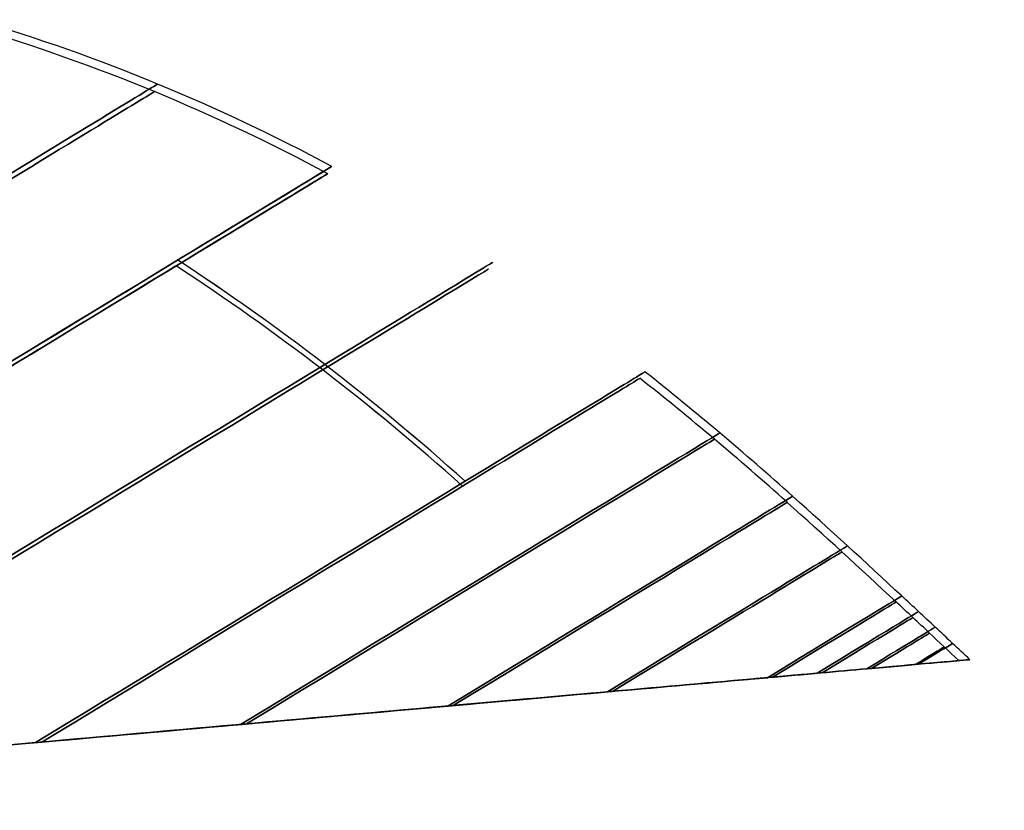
# Model space of a CAD drawing. Extents: x -217 to 823, y -340 to 1133.
# Tile 4 of 4: x 704 to 823, y 967 to 1063. Entities that reach past the tile are written whole.
import ezdxf

# ---------------------------------------------------------------- set-up
doc = ezdxf.new("R2010")
doc.units = 0
doc.header["$MEASUREMENT"] = 0
doc.layers.add('DEFAULT', color=254, linetype='CONTINUOUS')

msp = doc.modelspace()

# ---------------------------------------------------------------- linework, layer by layer
at = {"layer": 'DEFAULT'}
msp.add_line((819.12, 985.14, -1.5), (817.79, 985.03, -1.5), dxfattribs=at)
for centre, radius, start, end in [((632.34, 841.78, -1.5), 230.81, 61.7542, 73.3776), ((632.34, 841.78, -1.5), 229.81, 61.7541, 73.3776), ((545.4, 723.95, -1.5), 377.62, 48.1012, 51.6615), ((545.4, 723.95, -1.5), 376.62, 48.1011, 51.6615), ((269.14, 413.73, -1.5), 793.01, 46.91429, 48.21249), ((269.14, 413.73, -1.5), 792.01, 46.91418, 48.21256), ((129.38, 259.68, -1.5), 1000, 46.77664, 47.09506), ((129.38, 259.68, -1.5), 1001, 46.77676, 47.09497), ((132.47, 256.79, -1.5), 1000, 46.73887, 47.01896), ((132.47, 256.79, -1.5), 1001, 46.68796, 47.01884)]:
    msp.add_arc(centre, radius, start, end, dxfattribs=at)
at = {"layer": 'DEFAULT', "extrusion": (-0.519919, 0.854216, 3.97248e-14)}
msp.add_arc((-1060.88, -1.5, 526.74), 103.09, 90, 270, dxfattribs=at)
at = {"layer": 'DEFAULT', "extrusion": (-0.519919, 0.854216, -9.46668e-14)}
msp.add_arc((-1060.88, -1.5, 526.15), 102.29, 90, 270, dxfattribs=at)
at = {"layer": 'DEFAULT', "extrusion": (-0.519919, 0.854216, -1.79117e-15)}
msp.add_arc((-1060.88, -1.5, 507.19), 115.95, 72.6383, 270, dxfattribs=at)
at = {"layer": 'DEFAULT', "extrusion": (-0.519919, 0.854216, -1.89069e-14)}
msp.add_arc((-1060.88, -1.5, 506.69), 115.09, 73.0396, 270, dxfattribs=at)
at = {"layer": 'DEFAULT', "extrusion": (-0.519919, 0.854216, 1.16865e-14)}
msp.add_arc((-1060.88, -1.5, 507.19), 115.95, 90, 270, dxfattribs=at)
at = {"layer": 'DEFAULT', "extrusion": (-0.519919, 0.854216, -5.35568e-14)}
msp.add_arc((-1060.88, -1.5, 506.69), 115.09, 90, 270, dxfattribs=at)
at = {"layer": 'DEFAULT', "extrusion": (-0.519919, 0.854216, -3.12661e-15)}
msp.add_arc((-1060.88, -1.5, 487.06), 126.63, 92.8165, 267.1835, dxfattribs=at)
at = {"layer": 'DEFAULT', "extrusion": (-0.519919, 0.854216, -1.48994e-14)}
msp.add_arc((-1060.88, -1.5, 486.63), 125.73, 93.2336, 266.7664, dxfattribs=at)
at = {"layer": 'DEFAULT', "extrusion": (-0.497906, -0.303051, 0.812557)}
msp.add_arc((-376.26, 754.54, -619.59), 257.22, 110.3516, 120.4677, dxfattribs=at)
at = {"layer": 'DEFAULT', "extrusion": (0.497906, 0.303051, 0.812557)}
msp.add_arc((376.26, -756.29, 617.15), 257.22, 290.3516, 300.4677, dxfattribs=at)
at = {"layer": 'DEFAULT', "extrusion": (-0.499526, -0.304037, 0.811194)}
msp.add_arc((-376.26, 753.09, -621.59), 258.22, 110.3516, 120.4676, dxfattribs=at)
at = {"layer": 'DEFAULT', "extrusion": (0.499526, 0.304037, 0.811194)}
msp.add_arc((376.26, -754.84, 619.16), 258.22, 290.3516, 300.4676, dxfattribs=at)
at = {"layer": 'DEFAULT', "extrusion": (-0.519919, 0.854216, -1.11068e-14)}
msp.add_arc((-1060.88, -1.5, 466.07), 135.49, 111.108, 248.892, dxfattribs=at)
at = {"layer": 'DEFAULT', "extrusion": (-0.519919, 0.854216, -7.36588e-15)}
msp.add_arc((-1060.88, -1.5, 466.07), 135.49, 111.108, 248.892, dxfattribs=at)
at = {"layer": 'DEFAULT', "extrusion": (-0.519919, 0.854216, 1.28217e-15)}
msp.add_arc((-1060.88, -1.5, 465.72), 134.55, 111.5847, 248.4153, dxfattribs=at)
at = {"layer": 'DEFAULT', "extrusion": (-0.519919, 0.854216, -5.70483e-15)}
msp.add_arc((-1060.88, -1.5, 465.72), 134.55, 111.5847, 248.4153, dxfattribs=at)
at = {"layer": 'DEFAULT', "extrusion": (-0.519919, 0.854216, -2.02442e-14)}
msp.add_arc((-1060.88, -1.5, 455), 139.4, 120.7281, 239.2719, dxfattribs=at)
at = {"layer": 'DEFAULT', "extrusion": (-0.519919, 0.854216, 3.87033e-15)}
msp.add_arc((-1060.88, -1.5, 454.68), 138.45, 121.274, 238.726, dxfattribs=at)
at = {"layer": 'DEFAULT', "extrusion": (-0.519919, 0.854216, -2.60476e-15)}
msp.add_arc((-1060.88, -1.5, 443.82), 142.96, 131.0559, 228.9441, dxfattribs=at)
at = {"layer": 'DEFAULT', "extrusion": (-0.519919, 0.854216, -5.84675e-15)}
msp.add_arc((-1060.88, -1.5, 443.82), 142.96, 131.0559, 228.9441, dxfattribs=at)
at = {"layer": 'DEFAULT', "extrusion": (-0.519919, 0.854216, 1.30902e-15)}
msp.add_arc((-1060.88, -1.5, 443.53), 142, 131.7097, 228.2903, dxfattribs=at)
at = {"layer": 'DEFAULT', "extrusion": (-0.519919, 0.854216, -1.46376e-14)}
msp.add_arc((-1060.88, -1.5, 443.53), 142, 131.7097, 228.2903, dxfattribs=at)
at = {"layer": 'DEFAULT', "extrusion": (-0.519919, 0.854216, -4.88983e-15)}
msp.add_arc((-1060.88, -1.5, 435.21), 145.52, 139.9278, 220.0722, dxfattribs=at)
at = {"layer": 'DEFAULT', "extrusion": (-0.519919, 0.854216, -3.71819e-14)}
msp.add_arc((-1060.88, -1.5, 434.93), 144.56, 140.7361, 219.2639, dxfattribs=at)
at = {"layer": 'DEFAULT', "extrusion": (-0.519919, 0.854216, -7.48533e-15)}
msp.add_arc((-1060.88, -1.5, 426.57), 147.98, 150.5609, 209.4391, dxfattribs=at)
at = {"layer": 'DEFAULT', "extrusion": (-0.519919, 0.854216, -1.2191e-14)}
msp.add_arc((-1060.88, -1.5, 426.57), 147.98, 150.5609, 209.4391, dxfattribs=at)
at = {"layer": 'DEFAULT', "extrusion": (-0.519919, 0.854216, -2.04323e-14)}
msp.add_arc((-1060.88, -1.5, 426.3), 147.02, 151.6797, 208.3203, dxfattribs=at)
at = {"layer": 'DEFAULT', "extrusion": (-0.519919, 0.854216, -4.77334e-14)}
msp.add_arc((-1060.88, -1.5, 426.3), 147.02, 151.6797, 208.3203, dxfattribs=at)
at = {"layer": 'DEFAULT', "extrusion": (-0.519919, 0.854216, -3.95421e-14)}
msp.add_arc((-1060.88, -1.5, 423.9), 148.73, 154.5508, 205.4492, dxfattribs=at)
at = {"layer": 'DEFAULT', "extrusion": (-0.519919, 0.854216, -9.45889e-14)}
msp.add_arc((-1060.88, -1.5, 423.63), 147.77, 155.86, 204.14, dxfattribs=at)
at = {"layer": 'DEFAULT', "extrusion": (-0.519919, 0.854216, -1.01001e-14)}
msp.add_arc((-1060.88, -1.5, 421.22), 149.48, 159.1954, 200.8046, dxfattribs=at)
at = {"layer": 'DEFAULT', "extrusion": (-0.519919, 0.854216, 2.53684e-14)}
msp.add_arc((-1060.88, -1.5, 421.22), 149.48, 159.1954, 200.8046, dxfattribs=at)
at = {"layer": 'DEFAULT', "extrusion": (-0.519919, 0.854216, -5.27165e-14)}
msp.add_arc((-1060.88, -1.5, 420.95), 148.51, 160.826, 199.174, dxfattribs=at)
at = {"layer": 'DEFAULT', "extrusion": (-0.519919, 0.854216, -3.03465e-16)}
msp.add_arc((-1060.88, -1.5, 420.95), 148.51, 160.826, 199.174, dxfattribs=at)
at = {"layer": 'DEFAULT', "extrusion": (-0.519919, 0.854216, 8.74098e-15)}
msp.add_arc((-1060.88, -1.5, 418.6), 149.17, 166.4978, 193.5022, dxfattribs=at)
at = {"layer": 'DEFAULT', "extrusion": (-0.519919, 0.854216, 9.67202e-14)}
msp.add_arc((-1060.88, -1.5, 418.43), 150.25, 165.3593, 194.6407, dxfattribs=at)
at = {"layer": 'DEFAULT', "extrusion": (-0.088469, 0.996079, -4.3852e-15)}
msp.add_arc((-784.85, -1.5, 908.82), 118.21, 153.3138, 206.6862, dxfattribs=at)
at = {"layer": 'DEFAULT', "extrusion": (-0.088469, 0.996079, 7.96009e-15)}
msp.add_arc((-784.85, -1.5, 908.82), 118.21, 153.3138, 206.6862, dxfattribs=at)
at = {"layer": 'DEFAULT', "extrusion": (-0.088469, 0.996079, -6.88845e-15)}
msp.add_arc((-784.68, -1.5, 908.82), 117.05, 155.3724, 204.6276, dxfattribs=at)
at = {"layer": 'DEFAULT', "extrusion": (-0.088469, 0.996079, -3.37932e-15)}
msp.add_arc((-784.68, -1.5, 908.82), 117.05, 155.3724, 204.6276, dxfattribs=at)
at = {"layer": 'DEFAULT', "extrusion": (-0.088469, 0.996079, 8.4382e-12)}
msp.add_arc((-776.96, -4.82, 908.82), 126.76, 143.131, 153.5739, dxfattribs=at)
at = {"layer": 'DEFAULT', "extrusion": (-0.088469, 0.996079, -6.66016e-12)}
msp.add_arc((-776.96, 1.82, 908.82), 126.76, 206.4261, 216.869, dxfattribs=at)
at = {"layer": 'DEFAULT', "extrusion": (-0.088469, 0.996079, 1.80552e-13)}
msp.add_arc((-776.96, -4.82, 908.82), 126.75, 143.1307, 153.5742, dxfattribs=at)
at = {"layer": 'DEFAULT', "extrusion": (-0.088469, 0.996079, 1.09093e-14)}
msp.add_arc((-776.96, 1.82, 908.82), 126.75, 206.4258, 216.8693, dxfattribs=at)
at = {"layer": 'DEFAULT', "extrusion": (-0.089032, 0.996029, -0.000326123)}
msp.add_arc((-778.03, -3.99, 908.3), 124.73, 144.4396, 155.5783, dxfattribs=at)
at = {"layer": 'DEFAULT', "extrusion": (-0.089032, 0.996029, 0.000326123)}
msp.add_arc((-778.03, 0.99, 908.29), 124.73, 204.4217, 215.5604, dxfattribs=at)
at = {"layer": 'DEFAULT', "extrusion": (-0.088469, 0.996079, -6.14614e-14)}
msp.add_arc((-777.46, -4.32, 908.82), 124.79, 144.4426, 155.5753, dxfattribs=at)
at = {"layer": 'DEFAULT', "extrusion": (-0.088469, 0.996079, -1.92086e-13)}
msp.add_arc((-777.46, 1.32, 908.82), 124.79, 204.4247, 215.5574, dxfattribs=at)
at = {"layer": 'DEFAULT', "extrusion": (-0.088494, 0.996077, -2.75077e-05)}
msp.add_arc((-769.18, -10.99, 908.79), 136.72, 120.9004, 143.017, dxfattribs=at)
at = {"layer": 'DEFAULT', "extrusion": (-0.088494, 0.996077, 2.75077e-05)}
msp.add_arc((-769.18, 7.99, 908.79), 136.72, 216.983, 239.0996, dxfattribs=at)
at = {"layer": 'DEFAULT', "extrusion": (-0.088469, 0.996079, -1.34572e-14)}
msp.add_arc((-769.14, -11.03, 908.82), 136.74, 120.9023, 143.0152, dxfattribs=at)
at = {"layer": 'DEFAULT', "extrusion": (-0.088469, 0.996079, -2.83562e-14)}
msp.add_arc((-769.14, 8.03, 908.82), 136.74, 216.9848, 239.0977, dxfattribs=at)
at = {"layer": 'DEFAULT', "extrusion": (-0.088469, 0.996079, 1.2366e-07)}
msp.add_arc((-769.37, -10.45, 908.82), 134.93, 121.5716, 144.3203, dxfattribs=at)
at = {"layer": 'DEFAULT', "extrusion": (-0.088469, 0.996079, -1.23664e-07)}
msp.add_arc((-769.37, 7.45, 908.82), 134.93, 215.6797, 238.4284, dxfattribs=at)
at = {"layer": 'DEFAULT', "extrusion": (-0.088469, 0.996079, -9.82955e-15)}
msp.add_arc((-769.36, 7.47, 908.82), 134.95, 215.6811, 238.4271, dxfattribs=at)
at = {"layer": 'DEFAULT', "extrusion": (-0.088469, 0.996079, -5.98342e-14)}
msp.add_arc((-769.36, -10.47, 908.82), 134.95, 121.5729, 144.3189, dxfattribs=at)
at = {"layer": 'DEFAULT', "extrusion": (-0.088509, 0.996075, -0.00010905)}
msp.add_arc((-765.14, -17.08, 908.77), 144.09, 99.5775, 121.0221, dxfattribs=at)
at = {"layer": 'DEFAULT', "extrusion": (-0.088509, 0.996075, 0.000109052)}
msp.add_arc((-765.14, 14.08, 908.77), 144.09, 238.9779, 260.4225, dxfattribs=at)
at = {"layer": 'DEFAULT', "extrusion": (-0.088469, 0.996079, -4.14263e-14)}
msp.add_arc((-765.1, -17.2, 908.82), 144.11, 99.5789, 121.0206, dxfattribs=at)
at = {"layer": 'DEFAULT', "extrusion": (-0.088469, 0.996079, 2.74067e-15)}
msp.add_arc((-765.1, 14.2, 908.82), 144.11, 238.9794, 260.4211, dxfattribs=at)
at = {"layer": 'DEFAULT', "extrusion": (-0.088514, 0.996075, -0.000119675)}
msp.add_arc((-765.08, -16.79, 908.76), 142.69, 100.0196, 121.7, dxfattribs=at)
at = {"layer": 'DEFAULT', "extrusion": (-0.088514, 0.996075, 0.000119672)}
msp.add_arc((-765.08, 13.79, 908.76), 142.69, 238.3, 259.9804, dxfattribs=at)
at = {"layer": 'DEFAULT', "extrusion": (-0.088469, 0.996079, 3.22488e-14)}
msp.add_arc((-765.03, 13.91, 908.82), 142.71, 238.3013, 259.979, dxfattribs=at)
at = {"layer": 'DEFAULT', "extrusion": (-0.088469, 0.996079, -4.84251e-14)}
msp.add_arc((-765.03, -16.91, 908.82), 142.71, 100.021, 121.6987, dxfattribs=at)
at = {"layer": 'DEFAULT', "extrusion": (-0.088465, 0.996079, -2.67984e-05)}
msp.add_arc((-765.01, -16.09, 908.82), 141.92, 61.4775, 100.0863, dxfattribs=at)
at = {"layer": 'DEFAULT', "extrusion": (-0.088465, 0.996079, 2.67984e-05)}
msp.add_arc((-765.01, 13.09, 908.82), 141.92, 259.9137, 298.5225, dxfattribs=at)
at = {"layer": 'DEFAULT', "extrusion": (-0.088469, 0.996079, 1.64765e-14)}
msp.add_arc((-765.01, 13.14, 908.82), 141.95, 259.9168, 298.5194, dxfattribs=at)
at = {"layer": 'DEFAULT', "extrusion": (-0.088469, 0.996079, 4.7835e-15)}
msp.add_arc((-765.01, -16.14, 908.82), 141.95, 61.4806, 100.0832, dxfattribs=at)
at = {"layer": 'DEFAULT', "extrusion": (-0.088469, 0.996079, 5.42926e-15)}
msp.add_arc((-765.12, -16.15, 908.82), 143.07, 61.1554, 99.6421, dxfattribs=at)
at = {"layer": 'DEFAULT', "extrusion": (-0.088469, 0.996079, 2.26219e-15)}
msp.add_arc((-765.12, 13.15, 908.82), 143.07, 260.3579, 298.8446, dxfattribs=at)
at = {"layer": 'DEFAULT', "extrusion": (-0.088465, 0.996079, -2.2648e-05)}
msp.add_arc((-765.11, -16.1, 908.82), 143.05, 61.1522, 99.6454, dxfattribs=at)
at = {"layer": 'DEFAULT', "extrusion": (-0.088465, 0.996079, 2.26481e-05)}
msp.add_arc((-765.11, 13.1, 908.82), 143.05, 260.3546, 298.8478, dxfattribs=at)

doc.saveas('drawing.dxf')
